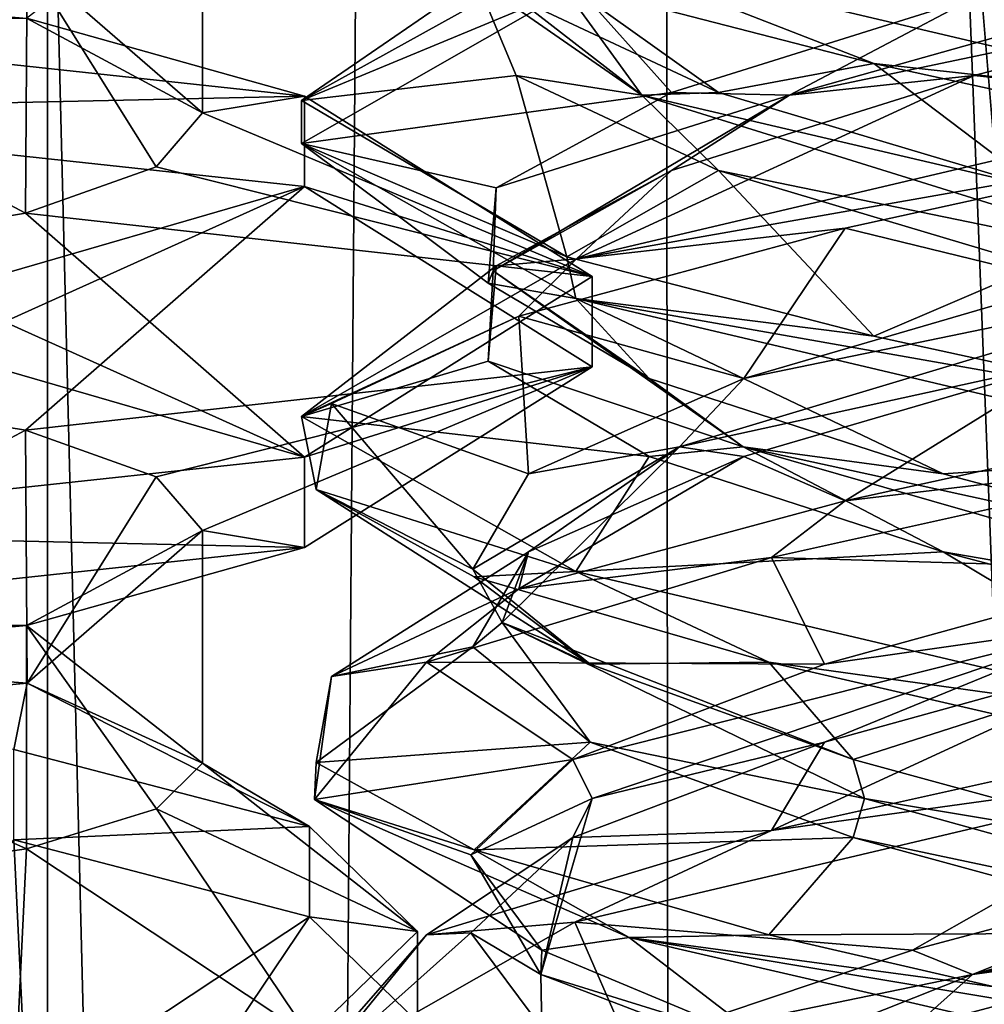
# Model space of a CAD drawing. Header units: millimetres. Extents: x -18.9 to 18.9, y -8.8 to 39.
# Tile 109 of 256: x 8 to 9.6, y 9.6 to 11.1. Entities that reach past the tile are written whole.
import ezdxf

# ---------------------------------------------------------------- set-up
doc = ezdxf.new("R2010")
doc.units = ezdxf.units.MM
doc.header["$LTSCALE"] = 41.718519
for name, color, linetype in [('1', 7, 'CONTINUOUS'), ('15', 7, 'CONTINUOUS'), ('1544', 7, 'CONTINUOUS'), ('1545', 7, 'CONTINUOUS'), ('1570', 7, 'CONTINUOUS'), ('1572', 7, 'CONTINUOUS'), ('1574', 7, 'CONTINUOUS'), ('1576', 7, 'CONTINUOUS'), ('1578', 7, 'CONTINUOUS'), ('1580', 7, 'CONTINUOUS'), ('1853', 7, 'CONTINUOUS'), ('1865', 7, 'CONTINUOUS'), ('1866', 7, 'CONTINUOUS'), ('1867', 7, 'CONTINUOUS'), ('1874', 7, 'CONTINUOUS'), ('1875', 7, 'CONTINUOUS'), ('1876', 7, 'CONTINUOUS'), ('1877', 7, 'CONTINUOUS'), ('1878', 7, 'CONTINUOUS'), ('1879', 7, 'CONTINUOUS'), ('1886', 7, 'CONTINUOUS'), ('1887', 7, 'CONTINUOUS'), ('1888', 7, 'CONTINUOUS'), ('1889', 7, 'CONTINUOUS'), ('1890', 7, 'CONTINUOUS'), ('1891', 7, 'CONTINUOUS'), ('1907', 7, 'CONTINUOUS'), ('1908', 7, 'CONTINUOUS'), ('1909', 7, 'CONTINUOUS'), ('1910', 7, 'CONTINUOUS'), ('1911', 7, 'CONTINUOUS'), ('1912', 7, 'CONTINUOUS'), ('7', 7, 'CONTINUOUS'), ('8', 7, 'CONTINUOUS')]:
    doc.layers.add(name, color=color, linetype=linetype)

msp = doc.modelspace()

# ---------------------------------------------------------------- linework, layer by layer
at = {"layer": '1', "color": 7, "linetype": 'Continuous'}
for points in [[(4.2931, 26.4, -16.8621), (9.0291, 26.4, -14.874), (6.4071, -3.5, -16.1774), (4.2931, 26.4, -16.8621)], [(6.4071, -3.5, -16.1774), (9.0291, 26.4, -14.874), (9.0598, -3.5, -14.8553), (6.4071, -3.5, -16.1774)], [(9.0291, 26.4, -14.874), (12.9799, 26.4, -11.588), (9.0598, -3.5, -14.8553), (9.0291, 26.4, -14.874)], [(9.0598, -3.5, -14.8553), (12.9799, 26.4, -11.588), (11.4495, -3.5, -13.1023), (9.0598, -3.5, -14.8553)]]:
    msp.add_3dface(points, dxfattribs=at)
at = {"layer": '15', "color": 7, "linetype": 'Continuous'}
for points in [[(9.3355, 27.7834, 14.6836), (10.7441, -3.5, 13.6867), (9.3538, 28.967, 14.672), (9.3355, 27.7834, 14.6836)], [(9.3538, 28.967, 14.672), (10.7441, -3.5, 13.6867), (10.0229, 28.967, 14.2233), (9.3538, 28.967, 14.672)], [(9.3172, 26.6, 14.6952), (10.7441, -3.5, 13.6867), (9.3355, 27.7834, 14.6836), (9.3172, 26.6, 14.6952)], [(9.1871, 26.4658, 14.7769), (10.7441, -3.5, 13.6867), (9.3172, 26.6, 14.6952), (9.1871, 26.4658, 14.7769)], [(9.1731, 26.4554, 14.7856), (10.7441, -3.5, 13.6867), (9.1871, 26.4658, 14.7769), (9.1731, 26.4554, 14.7856)], [(9.021, 26.4, 14.8789), (10.7441, -3.5, 13.6867), (9.1731, 26.4554, 14.7856), (9.021, 26.4, 14.8789)], [(5.9019, -3.5, 16.3685), (9.021, 26.4, 14.8789), (3.603, 26.4, 17.0228), (5.9019, -3.5, 16.3685)], [(5.9019, -3.5, 16.3685), (10.7441, -3.5, 13.6867), (9.021, 26.4, 14.8789), (5.9019, -3.5, 16.3685)]]:
    msp.add_3dface(points, dxfattribs=at)
at = {"layer": '1544', "color": 7, "linetype": 'Continuous'}
for points in [[(8.3, 11.3576, -12.2082), (8.3, 10.9849, -12.2082), (8.0178, 11.137, -12.8839), (8.3, 11.3576, -12.2082)], [(7.7082, 10.5265, -13.0881), (8.0161, 10.4761, -12.8856), (7.35, 10.1215, -13.1582), (7.7082, 10.5265, -13.0881)], [(7.35, 10.1215, -13.1582), (8.0161, 10.4761, -12.8856), (8.0189, 10.0707, -12.8828), (7.35, 10.1215, -13.1582)], [(8.0161, 10.4761, -12.8856), (8.2255, 10.4014, -12.5769), (8.0189, 10.0707, -12.8828), (8.0161, 10.4761, -12.8856)], [(8.2255, 10.4014, -12.5769), (8.3, 10.3151, -12.2082), (8.0189, 10.0707, -12.8828), (8.2255, 10.4014, -12.5769)], [(8.3, 10.3151, -12.2082), (8.3, 9.9424, -12.2082), (8.0189, 10.0707, -12.8828), (8.3, 10.3151, -12.2082)]]:
    msp.add_3dface(points, dxfattribs=at)
at = {"layer": '1545', "color": 7, "linetype": 'Continuous'}
for points in [[(8.3, 11.3576, -12.2082), (8.0189, 11.2293, -11.5336), (8.3, 10.9849, -12.2082), (8.3, 11.3576, -12.2082)], [(8.0189, 11.2293, -11.5336), (7.35, 11.1785, -11.2582), (8.0161, 10.8239, -11.5308), (8.0189, 11.2293, -11.5336)], [(8.0189, 11.2293, -11.5336), (8.0161, 10.8239, -11.5308), (8.2255, 10.8986, -11.8395), (8.0189, 11.2293, -11.5336)], [(8.0189, 11.2293, -11.5336), (8.2255, 10.8986, -11.8395), (8.3, 10.9849, -12.2082), (8.0189, 11.2293, -11.5336)], [(7.35, 11.1785, -11.2582), (7.7082, 10.7735, -11.3283), (8.0161, 10.8239, -11.5308), (7.35, 11.1785, -11.2582)], [(8.3, 10.3151, -12.2082), (8.0178, 10.163, -11.5325), (8.3, 9.9424, -12.2082), (8.3, 10.3151, -12.2082)], [(8.0178, 10.163, -11.5325), (7.35, 10.103, -11.2582), (8.0177, 9.8047, -11.5324), (8.0178, 10.163, -11.5325)], [(8.0178, 10.163, -11.5325), (8.0177, 9.8047, -11.5324), (8.2261, 9.869, -11.8408), (8.0178, 10.163, -11.5325)], [(8.0178, 10.163, -11.5325), (8.2261, 9.869, -11.8408), (8.3, 9.9424, -12.2082), (8.0178, 10.163, -11.5325)], [(7.35, 10.103, -11.2582), (7.7093, 9.7603, -11.3288), (8.0177, 9.8047, -11.5324), (7.35, 10.103, -11.2582)]]:
    msp.add_3dface(points, dxfattribs=at)
at = {"layer": '1570', "color": 7, "linetype": 'Continuous'}
for points in [[(7.9975, 9.964, -13.2716), (8.4715, 9.8408, -12.8139), (7.9975, 9.8191, -13.3106), (7.9975, 9.964, -13.2716)], [(8.4715, 9.8408, -12.8139), (8.4715, 9.6959, -12.8529), (7.9975, 9.8191, -13.3106), (8.4715, 9.8408, -12.8139)], [(8.4715, 9.8408, -12.8139), (8.645, 9.6724, -12.1887), (8.4715, 9.6959, -12.8529), (8.4715, 9.8408, -12.8139)], [(8.645, 9.6724, -12.1887), (8.645, 9.5276, -12.2277), (8.4715, 9.6959, -12.8529), (8.645, 9.6724, -12.1887)], [(8.645, 9.6724, -12.1887), (8.4715, 9.5041, -11.5635), (8.645, 9.5276, -12.2277), (8.645, 9.6724, -12.1887)]]:
    msp.add_3dface(points, dxfattribs=at)
at = {"layer": '1572', "color": 7, "linetype": 'Continuous'}
for points in [[(8.0177, 9.3953, -12.884), (7.7093, 9.4397, -13.0876), (7.9975, 9.8191, -13.3106), (8.0177, 9.3953, -12.884)], [(8.4715, 9.6959, -12.8529), (8.0177, 9.3953, -12.884), (7.9975, 9.8191, -13.3106), (8.4715, 9.6959, -12.8529)], [(8.2261, 9.331, -12.5756), (8.0177, 9.3953, -12.884), (8.4715, 9.6959, -12.8529), (8.2261, 9.331, -12.5756)], [(8.645, 9.5276, -12.2277), (8.2261, 9.331, -12.5756), (8.4715, 9.6959, -12.8529), (8.645, 9.5276, -12.2277)]]:
    msp.add_3dface(points, dxfattribs=at)
at = {"layer": '1574', "color": 7, "linetype": 'Continuous'}
for points in [[(7.35, 10.0091, -13.4392), (7.35, 10.1215, -13.1582), (8.0189, 10.0707, -12.8828), (7.35, 10.0091, -13.4392)], [(7.35, 10.0091, -13.4392), (8.0189, 10.0707, -12.8828), (7.9975, 9.964, -13.2716), (7.35, 10.0091, -13.4392)], [(7.9975, 9.964, -13.2716), (8.0189, 10.0707, -12.8828), (8.4715, 9.8408, -12.8139), (7.9975, 9.964, -13.2716)], [(8.0189, 10.0707, -12.8828), (8.3, 9.9424, -12.2082), (8.4715, 9.8408, -12.8139), (8.0189, 10.0707, -12.8828)], [(8.3, 9.9424, -12.2082), (8.2261, 9.869, -11.8408), (8.645, 9.6724, -12.1887), (8.3, 9.9424, -12.2082)], [(8.4715, 9.8408, -12.8139), (8.3, 9.9424, -12.2082), (8.645, 9.6724, -12.1887), (8.4715, 9.8408, -12.8139)], [(8.2261, 9.869, -11.8408), (8.0177, 9.8047, -11.5324), (8.4715, 9.5041, -11.5635), (8.2261, 9.869, -11.8408)], [(8.645, 9.6724, -12.1887), (8.2261, 9.869, -11.8408), (8.4715, 9.5041, -11.5635), (8.645, 9.6724, -12.1887)], [(8.0177, 9.8047, -11.5324), (7.7093, 9.7603, -11.3288), (7.9975, 9.3809, -11.1058), (8.0177, 9.8047, -11.5324)], [(8.4715, 9.5041, -11.5635), (8.0177, 9.8047, -11.5324), (7.9975, 9.3809, -11.1058), (8.4715, 9.5041, -11.5635)]]:
    msp.add_3dface(points, dxfattribs=at)
at = {"layer": '1576', "color": 7, "linetype": 'Continuous'}
for points in [[(7.35, 10.987, -13.7485), (7.35, 11.1319, -13.7095), (8.4637, 11.012, -13.2641), (7.35, 10.987, -13.7485)], [(7.35, 10.987, -13.7485), (8.4637, 11.012, -13.2641), (8.4637, 10.8671, -13.3031), (7.35, 10.987, -13.7485)], [(8.4637, 11.012, -13.2641), (8.925, 10.7224, -12.1887), (8.4637, 10.8671, -13.3031), (8.4637, 11.012, -13.2641)], [(8.925, 10.7224, -12.1887), (8.925, 10.5776, -12.2277), (8.4637, 10.8671, -13.3031), (8.925, 10.7224, -12.1887)], [(8.925, 10.7224, -12.1887), (8.4637, 10.4329, -11.1133), (8.925, 10.5776, -12.2277), (8.925, 10.7224, -12.1887)], [(8.4637, 10.4329, -11.1133), (8.4637, 10.288, -11.1523), (8.925, 10.5776, -12.2277), (8.4637, 10.4329, -11.1133)], [(8.4637, 10.4329, -11.1133), (7.35, 10.313, -10.6679), (8.4637, 10.288, -11.1523), (8.4637, 10.4329, -11.1133)], [(7.35, 10.313, -10.6679), (7.35, 10.1681, -10.7068), (8.4637, 10.288, -11.1523), (7.35, 10.313, -10.6679)]]:
    msp.add_3dface(points, dxfattribs=at)
at = {"layer": '1578', "color": 7, "linetype": 'Continuous'}
for points in [[(7.35, 10.5443, -13.1582), (7.35, 10.987, -13.7485), (8.4637, 10.8671, -13.3031), (7.35, 10.5443, -13.1582)], [(7.7082, 10.5265, -13.0881), (7.35, 10.5443, -13.1582), (8.4637, 10.8671, -13.3031), (7.7082, 10.5265, -13.0881)], [(8.0161, 10.4761, -12.8856), (7.7082, 10.5265, -13.0881), (8.4637, 10.8671, -13.3031), (8.0161, 10.4761, -12.8856)], [(8.925, 10.5776, -12.2277), (8.0161, 10.4761, -12.8856), (8.4637, 10.8671, -13.3031), (8.925, 10.5776, -12.2277)], [(8.2255, 10.4014, -12.5769), (8.0161, 10.4761, -12.8856), (8.925, 10.5776, -12.2277), (8.2255, 10.4014, -12.5769)], [(8.3, 10.3151, -12.2082), (8.2255, 10.4014, -12.5769), (8.925, 10.5776, -12.2277), (8.3, 10.3151, -12.2082)], [(8.4637, 10.288, -11.1523), (8.3, 10.3151, -12.2082), (8.925, 10.5776, -12.2277), (8.4637, 10.288, -11.1523)], [(8.0178, 10.163, -11.5325), (8.3, 10.3151, -12.2082), (8.4637, 10.288, -11.1523), (8.0178, 10.163, -11.5325)], [(7.35, 10.1681, -10.7068), (8.0178, 10.163, -11.5325), (8.4637, 10.288, -11.1523), (7.35, 10.1681, -10.7068)], [(7.35, 10.1681, -10.7068), (7.35, 10.103, -11.2582), (8.0178, 10.163, -11.5325), (7.35, 10.1681, -10.7068)]]:
    msp.add_3dface(points, dxfattribs=at)
at = {"layer": '1580', "color": 7, "linetype": 'Continuous'}
for points in [[(7.35, 11.1319, -13.7095), (7.35, 11.197, -13.1582), (8.0178, 11.137, -12.8839), (7.35, 11.1319, -13.7095)], [(7.35, 11.1319, -13.7095), (8.0178, 11.137, -12.8839), (8.4637, 11.012, -13.2641), (7.35, 11.1319, -13.7095)], [(8.0178, 11.137, -12.8839), (8.3, 10.9849, -12.2082), (8.4637, 11.012, -13.2641), (8.0178, 11.137, -12.8839)], [(8.4637, 11.012, -13.2641), (8.3, 10.9849, -12.2082), (8.925, 10.7224, -12.1887), (8.4637, 11.012, -13.2641)], [(8.3, 10.9849, -12.2082), (8.2255, 10.8986, -11.8395), (8.925, 10.7224, -12.1887), (8.3, 10.9849, -12.2082)], [(8.2255, 10.8986, -11.8395), (8.0161, 10.8239, -11.5308), (8.925, 10.7224, -12.1887), (8.2255, 10.8986, -11.8395)], [(8.0161, 10.8239, -11.5308), (7.7082, 10.7735, -11.3283), (8.4637, 10.4329, -11.1133), (8.0161, 10.8239, -11.5308)], [(8.925, 10.7224, -12.1887), (8.0161, 10.8239, -11.5308), (8.4637, 10.4329, -11.1133), (8.925, 10.7224, -12.1887)], [(7.7082, 10.7735, -11.3283), (7.35, 10.7557, -11.2582), (8.4637, 10.4329, -11.1133), (7.7082, 10.7735, -11.3283)], [(7.35, 10.7557, -11.2582), (7.35, 10.313, -10.6679), (8.4637, 10.4329, -11.1133), (7.35, 10.7557, -11.2582)]]:
    msp.add_3dface(points, dxfattribs=at)
at = {"layer": '1853', "color": 7, "linetype": 'Continuous'}
for points in [[(8.4587, 11.0047, 8.3782), (8.9002, 11.1882, 9.4192), (8.9041, 11.2519, 9.4231), (8.4587, 11.0047, 8.3782)], [(9.3769, 11.0643, 6.9736), (8.8843, 11.1916, 7.3094), (8.905, 11.2479, 7.2886), (9.3769, 11.0643, 6.9736)], [(9.9586, 11, 6.8562), (9.3769, 11.0643, 6.9736), (8.905, 11.2479, 7.2886), (9.9586, 11, 6.8562)], [(8.4586, 10.9357, 8.3477), (8.9002, 11.1882, 9.4192), (8.4587, 11.0047, 8.3782), (8.4586, 10.9357, 8.3477)], [(9.9586, 10.9375, 6.8562), (9.3769, 11.0643, 6.9736), (9.9586, 11, 6.8562), (9.9586, 10.9375, 6.8562)], [(8.8843, 10.7541, 7.3094), (8.4586, 10.9357, 8.3477), (8.4587, 11.0047, 8.3782), (8.8843, 10.7541, 7.3094)], [(9.9586, 11, 9.8562), (8.9002, 10.7507, 9.4192), (9.9586, 10.9375, 9.8562), (9.9586, 11, 9.8562)], [(8.8991, 10.6872, 7.2944), (8.4586, 10.9357, 8.3477), (8.8843, 10.7541, 7.3094), (8.8991, 10.6872, 7.2944)], [(9.9586, 10.9375, 9.8562), (8.9002, 10.7507, 9.4192), (9.3312, 10.8001, 9.7187), (9.9586, 10.9375, 9.8562)], [(9.3312, 10.8001, 9.7187), (8.9002, 10.7507, 9.4192), (8.8074, 10.659, 9.3179), (9.3312, 10.8001, 9.7187)], [(9.3769, 10.6268, 6.9736), (8.8991, 10.6872, 7.2944), (8.8843, 10.7541, 7.3094), (9.3769, 10.6268, 6.9736)], [(8.9002, 10.7507, 9.4192), (8.4586, 10.4982, 8.3477), (8.8074, 10.659, 9.3179), (8.9002, 10.7507, 9.4192)], [(9.9586, 10.4375, 6.8562), (8.8991, 10.6872, 7.2944), (9.9586, 10.5, 6.8562), (9.9586, 10.4375, 6.8562)], [(9.9586, 10.5, 6.8562), (8.8991, 10.6872, 7.2944), (9.3769, 10.6268, 6.9736), (9.9586, 10.5, 6.8562)], [(8.8074, 10.659, 9.3179), (8.4586, 10.4982, 8.3477), (8.5072, 10.5188, 8.735), (8.8074, 10.659, 9.3179)], [(8.5072, 10.5188, 8.735), (8.4586, 10.4982, 8.3477), (8.4822, 10.3809, 8.0908), (8.5072, 10.5188, 8.735)], [(8.4586, 10.4982, 8.3477), (8.8991, 10.2497, 7.2944), (8.4822, 10.3809, 8.0908), (8.4586, 10.4982, 8.3477)], [(9.9586, 10.4375, 9.8562), (9.9586, 10.5, 9.8562), (9.3312, 10.3626, 9.7187), (9.9586, 10.4375, 9.8562)], [(9.2126, 10.2718, 9.6576), (9.9586, 10.4375, 9.8562), (9.3312, 10.3626, 9.7187), (9.2126, 10.2718, 9.6576)], [(8.4822, 10.3809, 8.0908), (8.8991, 10.2497, 7.2944), (8.7361, 10.2408, 7.4871), (8.4822, 10.3809, 8.0908)], [(8.8074, 10.2215, 9.3179), (9.2126, 10.2718, 9.6576), (9.3312, 10.3626, 9.7187), (8.8074, 10.2215, 9.3179)], [(8.6595, 10.1042, 9.1062), (9.2126, 10.2718, 9.6576), (8.8074, 10.2215, 9.3179), (8.6595, 10.1042, 9.1062)], [(8.8991, 10.2497, 7.2944), (9.2086, 10.1042, 7.0572), (8.7361, 10.2408, 7.4871), (8.8991, 10.2497, 7.2944)], [(9.9586, 10, 6.8562), (9.2086, 10.1042, 7.0572), (8.8991, 10.2497, 7.2944), (9.9586, 10, 6.8562)], [(8.5072, 10.0813, 8.735), (8.6595, 10.1042, 9.1062), (8.8074, 10.2215, 9.3179), (8.5072, 10.0813, 8.735)], [(8.4799, 9.8838, 8.1045), (8.6595, 10.1042, 9.1062), (8.5072, 10.0813, 8.735), (8.4799, 9.8838, 8.1045)], [(9.5703, 10.0208, 6.9074), (9.2086, 10.1042, 7.0572), (9.9586, 10, 6.8562), (9.5703, 10.0208, 6.9074)], [(8.4822, 9.9434, 8.0908), (8.4799, 9.8838, 8.1045), (8.5072, 10.0813, 8.735), (8.4822, 9.9434, 8.0908)], [(9.9586, 10, 9.8562), (9.2126, 9.8343, 9.6576), (9.9586, 9.9375, 9.8562), (9.9586, 10, 9.8562)], [(8.7361, 9.8033, 7.4871), (8.4799, 9.8838, 8.1045), (8.4822, 9.9434, 8.0908), (8.7361, 9.8033, 7.4871)], [(9.9586, 9.9375, 9.8562), (9.2126, 9.8343, 9.6576), (8.8975, 9.6874, 9.4164), (9.9586, 9.9375, 9.8562)], [(8.9846, 9.6625, 7.2155), (8.4799, 9.8838, 8.1045), (8.7361, 9.8033, 7.4871), (8.9846, 9.6625, 7.2155)], [(9.2126, 9.8343, 9.6576), (8.6595, 9.6667, 9.1062), (8.8975, 9.6874, 9.4164), (9.2126, 9.8343, 9.6576)], [(9.2086, 9.6667, 7.0572), (8.9846, 9.6625, 7.2155), (8.7361, 9.8033, 7.4871), (9.2086, 9.6667, 7.0572)], [(8.8975, 9.6874, 9.4164), (8.6595, 9.6667, 9.1062), (8.4586, 9.4373, 8.3553), (8.8975, 9.6874, 9.4164)], [(8.4586, 9.4373, 8.3553), (8.6595, 9.6667, 9.1062), (8.4799, 9.4463, 8.1045), (8.4586, 9.4373, 8.3553)], [(9.5703, 9.5833, 6.9074), (8.9846, 9.6625, 7.2155), (9.2086, 9.6667, 7.0572), (9.5703, 9.5833, 6.9074)], [(9.9586, 9.4375, 6.8562), (8.9846, 9.6625, 7.2155), (9.9586, 9.5, 6.8562), (9.9586, 9.4375, 6.8562)], [(9.9586, 9.5, 6.8562), (8.9846, 9.6625, 7.2155), (9.5703, 9.5833, 6.9074), (9.9586, 9.5, 6.8562)]]:
    msp.add_3dface(points, dxfattribs=at)
at = {"layer": '1865', "color": 7, "linetype": 'Continuous'}
for points in [[(9.5381, 11.0451, 9.5115), (9.9586, 11, 9.8562), (10.119, 11.1979, 9.5751), (9.5381, 11.0451, 9.5115)], [(8.9002, 10.7507, 9.4192), (9.9586, 11, 9.8562), (9.5381, 11.0451, 9.5115), (8.9002, 10.7507, 9.4192)], [(9.0522, 10.8924, 9.1868), (8.9002, 10.7507, 9.4192), (9.5381, 11.0451, 9.5115), (9.0522, 10.8924, 9.1868)], [(8.7711, 10.7396, 8.6744), (8.9002, 10.7507, 9.4192), (9.0522, 10.8924, 9.1868), (8.7711, 10.7396, 8.6744)], [(8.4586, 10.4982, 8.3477), (8.9002, 10.7507, 9.4192), (8.7711, 10.7396, 8.6744), (8.4586, 10.4982, 8.3477)], [(8.7584, 10.5868, 8.0902), (8.4586, 10.4982, 8.3477), (8.7711, 10.7396, 8.6744), (8.7584, 10.5868, 8.0902)], [(9.0168, 10.434, 7.566), (8.4586, 10.4982, 8.3477), (8.7584, 10.5868, 8.0902), (9.0168, 10.434, 7.566)], [(8.8991, 10.2497, 7.2944), (8.4586, 10.4982, 8.3477), (9.0168, 10.434, 7.566), (8.8991, 10.2497, 7.2944)], [(9.4881, 10.2812, 7.2205), (8.8991, 10.2497, 7.2944), (9.0168, 10.434, 7.566), (9.4881, 10.2812, 7.2205)], [(9.9586, 10, 6.8562), (8.8991, 10.2497, 7.2944), (9.4881, 10.2812, 7.2205), (9.9586, 10, 6.8562)], [(10.0657, 10.1285, 7.1315), (9.9586, 10, 6.8562), (9.4881, 10.2812, 7.2205), (10.0657, 10.1285, 7.1315)]]:
    msp.add_3dface(points, dxfattribs=at)
at = {"layer": '1866', "color": 7, "linetype": 'Continuous'}
for points in [[(9.2417, 11.0136, 9.3102), (10.119, 11.1979, 9.5751), (10.2441, 11.2957, 9.5148), (9.2417, 11.0136, 9.3102)], [(9.2417, 11.0136, 9.3102), (10.2441, 11.2957, 9.5148), (9.5381, 11.1701, 9.5115), (9.2417, 11.0136, 9.3102)], [(9.5381, 11.0451, 9.5115), (10.119, 11.1979, 9.5751), (9.2417, 11.0136, 9.3102), (9.5381, 11.0451, 9.5115)], [(9.0522, 11.0174, 9.1868), (9.2417, 11.0136, 9.3102), (9.5381, 11.1701, 9.5115), (9.0522, 11.0174, 9.1868)], [(9.0522, 10.8924, 9.1868), (9.5381, 11.0451, 9.5115), (9.2417, 11.0136, 9.3102), (9.0522, 10.8924, 9.1868)], [(8.7663, 10.7316, 8.4043), (9.0522, 10.8924, 9.1868), (9.2417, 11.0136, 9.3102), (8.7663, 10.7316, 8.4043)], [(8.7663, 10.7316, 8.4043), (9.2417, 11.0136, 9.3102), (8.7711, 10.8646, 8.6744), (8.7663, 10.7316, 8.4043)], [(8.7711, 10.8646, 8.6744), (9.2417, 11.0136, 9.3102), (9.0522, 11.0174, 9.1868), (8.7711, 10.8646, 8.6744)], [(8.7711, 10.7396, 8.6744), (9.0522, 10.8924, 9.1868), (8.7663, 10.7316, 8.4043), (8.7711, 10.7396, 8.6744)], [(8.7584, 10.7118, 8.0902), (8.7663, 10.7316, 8.4043), (8.7711, 10.8646, 8.6744), (8.7584, 10.7118, 8.0902)], [(8.7584, 10.5868, 8.0902), (8.7711, 10.7396, 8.6744), (8.7663, 10.7316, 8.4043), (8.7584, 10.5868, 8.0902)], [(9.1673, 10.4495, 7.4631), (8.7584, 10.5868, 8.0902), (8.7663, 10.7316, 8.4043), (9.1673, 10.4495, 7.4631)], [(9.0168, 10.559, 7.566), (8.7663, 10.7316, 8.4043), (8.7584, 10.7118, 8.0902), (9.0168, 10.559, 7.566)], [(9.1673, 10.4495, 7.4631), (8.7663, 10.7316, 8.4043), (9.0168, 10.559, 7.566), (9.1673, 10.4495, 7.4631)], [(9.0168, 10.434, 7.566), (8.7584, 10.5868, 8.0902), (9.1673, 10.4495, 7.4631), (9.0168, 10.434, 7.566)], [(9.4881, 10.4062, 7.2205), (9.1673, 10.4495, 7.4631), (9.0168, 10.559, 7.566), (9.4881, 10.4062, 7.2205)], [(9.4881, 10.2812, 7.2205), (9.0168, 10.434, 7.566), (9.1673, 10.4495, 7.4631), (9.4881, 10.2812, 7.2205)], [(10.15, 10.1675, 7.1784), (9.4881, 10.2812, 7.2205), (9.1673, 10.4495, 7.4631), (10.15, 10.1675, 7.1784)], [(10.15, 10.1675, 7.1784), (9.1673, 10.4495, 7.4631), (10.0657, 10.2535, 7.1315), (10.15, 10.1675, 7.1784)], [(10.0657, 10.2535, 7.1315), (9.1673, 10.4495, 7.4631), (9.4881, 10.4062, 7.2205), (10.0657, 10.2535, 7.1315)], [(10.0657, 10.1285, 7.1315), (9.4881, 10.2812, 7.2205), (10.15, 10.1675, 7.1784), (10.0657, 10.1285, 7.1315)]]:
    msp.add_3dface(points, dxfattribs=at)
at = {"layer": '1867', "color": 7, "linetype": 'Continuous'}
for points in [[(8.9002, 11.1882, 9.4192), (8.4586, 10.9357, 8.3477), (9.0522, 11.0174, 9.1868), (8.9002, 11.1882, 9.4192)], [(8.9002, 11.1882, 9.4192), (9.0522, 11.0174, 9.1868), (9.5381, 11.1701, 9.5115), (8.9002, 11.1882, 9.4192)], [(8.4586, 10.9357, 8.3477), (8.7711, 10.8646, 8.6744), (9.0522, 11.0174, 9.1868), (8.4586, 10.9357, 8.3477)], [(8.4586, 10.9357, 8.3477), (8.8991, 10.6872, 7.2944), (8.7584, 10.7118, 8.0902), (8.4586, 10.9357, 8.3477)], [(8.4586, 10.9357, 8.3477), (8.7584, 10.7118, 8.0902), (8.7711, 10.8646, 8.6744), (8.4586, 10.9357, 8.3477)], [(8.8991, 10.6872, 7.2944), (9.0168, 10.559, 7.566), (8.7584, 10.7118, 8.0902), (8.8991, 10.6872, 7.2944)], [(8.8991, 10.6872, 7.2944), (9.9586, 10.4375, 6.8562), (9.4881, 10.4062, 7.2205), (8.8991, 10.6872, 7.2944)], [(8.8991, 10.6872, 7.2944), (9.4881, 10.4062, 7.2205), (9.0168, 10.559, 7.566), (8.8991, 10.6872, 7.2944)], [(9.9586, 10.4375, 6.8562), (10.0657, 10.2535, 7.1315), (9.4881, 10.4062, 7.2205), (9.9586, 10.4375, 6.8562)]]:
    msp.add_3dface(points, dxfattribs=at)
at = {"layer": '1874', "color": 7, "linetype": 'Continuous'}
msp.add_3dface([(9.439, 9.5174, 9.4704), (9.9586, 9.5, 9.8562), (10.0122, 9.6701, 9.5844), (9.439, 9.5174, 9.4704)], dxfattribs=at)
at = {"layer": '1875', "color": 7, "linetype": 'Continuous'}
for points in [[(9.5354, 9.6034, 9.472), (10.5733, 9.8229, 9.4209), (10.5552, 9.8854, 9.3897), (9.5354, 9.6034, 9.472)], [(9.5354, 9.6034, 9.472), (10.5552, 9.8854, 9.3897), (10.0122, 9.7951, 9.5844), (9.5354, 9.6034, 9.472)], [(10.0122, 9.6701, 9.5844), (10.5733, 9.8229, 9.4209), (9.5354, 9.6034, 9.472), (10.0122, 9.6701, 9.5844)], [(9.439, 9.6424, 9.4704), (9.5354, 9.6034, 9.472), (10.0122, 9.7951, 9.5844), (9.439, 9.6424, 9.4704)], [(9.439, 9.5174, 9.4704), (10.0122, 9.6701, 9.5844), (9.5354, 9.6034, 9.472), (9.439, 9.5174, 9.4704)], [(8.9833, 9.4896, 9.1046), (9.5354, 9.6034, 9.472), (9.439, 9.6424, 9.4704), (8.9833, 9.4896, 9.1046)], [(8.8267, 9.3213, 8.7341), (9.439, 9.5174, 9.4704), (9.5354, 9.6034, 9.472), (8.8267, 9.3213, 8.7341)], [(8.8267, 9.3213, 8.7341), (9.5354, 9.6034, 9.472), (8.9833, 9.4896, 9.1046), (8.8267, 9.3213, 8.7341)]]:
    msp.add_3dface(points, dxfattribs=at)
at = {"layer": '1876', "color": 7, "linetype": 'Continuous'}
for points in [[(9.9586, 9.9375, 9.8562), (8.8975, 9.6874, 9.4164), (9.439, 9.6424, 9.4704), (9.9586, 9.9375, 9.8562)], [(9.9586, 9.9375, 9.8562), (9.439, 9.6424, 9.4704), (10.0122, 9.7951, 9.5844), (9.9586, 9.9375, 9.8562)], [(8.8975, 9.6874, 9.4164), (8.4586, 9.4373, 8.3553), (8.9833, 9.4896, 9.1046), (8.8975, 9.6874, 9.4164)], [(8.8975, 9.6874, 9.4164), (8.9833, 9.4896, 9.1046), (9.439, 9.6424, 9.4704), (8.8975, 9.6874, 9.4164)]]:
    msp.add_3dface(points, dxfattribs=at)
at = {"layer": '1877', "color": 7, "linetype": 'Continuous'}
for points in [[(8.4587, 11.0047, 8.3782), (8.9041, 11.2519, 9.4231), (8.7397, 11.1979, 8.5167), (8.4587, 11.0047, 8.3782)], [(8.8034, 11.0451, 7.9358), (8.4587, 11.0047, 8.3782), (8.7397, 11.1979, 8.5167), (8.8034, 11.0451, 7.9358)], [(8.8843, 10.7541, 7.3094), (8.4587, 11.0047, 8.3782), (8.8034, 11.0451, 7.9358), (8.8843, 10.7541, 7.3094)], [(9.128, 10.8924, 7.4499), (8.8843, 10.7541, 7.3094), (8.8034, 11.0451, 7.9358), (9.128, 10.8924, 7.4499)], [(9.3769, 10.6268, 6.9736), (8.8843, 10.7541, 7.3094), (9.128, 10.8924, 7.4499), (9.3769, 10.6268, 6.9736)], [(9.6404, 10.7396, 7.1688), (9.3769, 10.6268, 6.9736), (9.128, 10.8924, 7.4499), (9.6404, 10.7396, 7.1688)], [(9.9586, 10.5, 6.8562), (9.3769, 10.6268, 6.9736), (9.6404, 10.7396, 7.1688), (9.9586, 10.5, 6.8562)]]:
    msp.add_3dface(points, dxfattribs=at)
at = {"layer": '1878', "color": 7, "linetype": 'Continuous'}
for points in [[(9.0046, 11.0136, 7.6394), (8.7397, 11.1979, 8.5167), (8.8, 11.2957, 8.6418), (9.0046, 11.0136, 7.6394)], [(9.0046, 11.0136, 7.6394), (8.8, 11.2957, 8.6418), (8.8034, 11.1701, 7.9358), (9.0046, 11.0136, 7.6394)], [(8.8034, 11.0451, 7.9358), (8.7397, 11.1979, 8.5167), (9.0046, 11.0136, 7.6394), (8.8034, 11.0451, 7.9358)], [(9.128, 11.0174, 7.4499), (9.0046, 11.0136, 7.6394), (8.8034, 11.1701, 7.9358), (9.128, 11.0174, 7.4499)], [(9.128, 10.8924, 7.4499), (8.8034, 11.0451, 7.9358), (9.0046, 11.0136, 7.6394), (9.128, 10.8924, 7.4499)], [(9.6404, 10.8646, 7.1688), (9.0046, 11.0136, 7.6394), (9.128, 11.0174, 7.4499), (9.6404, 10.8646, 7.1688)], [(9.9105, 10.7316, 7.1639), (9.128, 10.8924, 7.4499), (9.0046, 11.0136, 7.6394), (9.9105, 10.7316, 7.1639)], [(9.9105, 10.7316, 7.1639), (9.0046, 11.0136, 7.6394), (9.6404, 10.8646, 7.1688), (9.9105, 10.7316, 7.1639)], [(9.6404, 10.7396, 7.1688), (9.128, 10.8924, 7.4499), (9.9105, 10.7316, 7.1639), (9.6404, 10.7396, 7.1688)]]:
    msp.add_3dface(points, dxfattribs=at)
at = {"layer": '1879', "color": 7, "linetype": 'Continuous'}
for points in [[(8.8843, 11.1916, 7.3094), (9.128, 11.0174, 7.4499), (8.8034, 11.1701, 7.9358), (8.8843, 11.1916, 7.3094)], [(8.8843, 11.1916, 7.3094), (9.3769, 11.0643, 6.9736), (9.128, 11.0174, 7.4499), (8.8843, 11.1916, 7.3094)], [(9.3769, 11.0643, 6.9736), (9.6404, 10.8646, 7.1688), (9.128, 11.0174, 7.4499), (9.3769, 11.0643, 6.9736)], [(9.3769, 11.0643, 6.9736), (9.9586, 10.9375, 6.8562), (9.6404, 10.8646, 7.1688), (9.3769, 11.0643, 6.9736)]]:
    msp.add_3dface(points, dxfattribs=at)
at = {"layer": '1886', "color": 7, "linetype": 'Continuous'}
for points in [[(8.7304, 9.6701, 8.4099), (8.6595, 9.6667, 9.1062), (8.8939, 9.8229, 8.9709), (8.7304, 9.6701, 8.4099)], [(8.4799, 9.4463, 8.1045), (8.6595, 9.6667, 9.1062), (8.7304, 9.6701, 8.4099), (8.4799, 9.4463, 8.1045)], [(8.8444, 9.5174, 7.8367), (8.4799, 9.4463, 8.1045), (8.7304, 9.6701, 8.4099), (8.8444, 9.5174, 7.8367)]]:
    msp.add_3dface(points, dxfattribs=at)
at = {"layer": '1887', "color": 7, "linetype": 'Continuous'}
for points in [[(8.7304, 9.7951, 8.4099), (8.9252, 9.8854, 8.9529), (8.8939, 9.9479, 8.9709), (8.7304, 9.7951, 8.4099)], [(8.8428, 9.6034, 7.9331), (8.9252, 9.8854, 8.9529), (8.7304, 9.7951, 8.4099), (8.8428, 9.6034, 7.9331)], [(8.8428, 9.6034, 7.9331), (8.8939, 9.8229, 8.9709), (8.9252, 9.8854, 8.9529), (8.8428, 9.6034, 7.9331)], [(8.7304, 9.6701, 8.4099), (8.8939, 9.8229, 8.9709), (8.8428, 9.6034, 7.9331), (8.7304, 9.6701, 8.4099)], [(8.8444, 9.6424, 7.8367), (8.8428, 9.6034, 7.9331), (8.7304, 9.7951, 8.4099), (8.8444, 9.6424, 7.8367)], [(8.8444, 9.5174, 7.8367), (8.7304, 9.6701, 8.4099), (8.8428, 9.6034, 7.9331), (8.8444, 9.5174, 7.8367)], [(9.2102, 9.4896, 7.3809), (8.8428, 9.6034, 7.9331), (8.8444, 9.6424, 7.8367), (9.2102, 9.4896, 7.3809)], [(9.5807, 9.3213, 7.2244), (8.8444, 9.5174, 7.8367), (8.8428, 9.6034, 7.9331), (9.5807, 9.3213, 7.2244)], [(9.5807, 9.3213, 7.2244), (8.8428, 9.6034, 7.9331), (9.2102, 9.4896, 7.3809), (9.5807, 9.3213, 7.2244)]]:
    msp.add_3dface(points, dxfattribs=at)
at = {"layer": '1888', "color": 7, "linetype": 'Continuous'}
for points in [[(8.6595, 10.1042, 9.1062), (8.4799, 9.8838, 8.1045), (8.8939, 9.9479, 8.9709), (8.6595, 10.1042, 9.1062)], [(8.4799, 9.8838, 8.1045), (8.7304, 9.7951, 8.4099), (8.8939, 9.9479, 8.9709), (8.4799, 9.8838, 8.1045)], [(8.4799, 9.8838, 8.1045), (8.9846, 9.6625, 7.2155), (8.8444, 9.6424, 7.8367), (8.4799, 9.8838, 8.1045)], [(8.4799, 9.8838, 8.1045), (8.8444, 9.6424, 7.8367), (8.7304, 9.7951, 8.4099), (8.4799, 9.8838, 8.1045)], [(8.9846, 9.6625, 7.2155), (9.2102, 9.4896, 7.3809), (8.8444, 9.6424, 7.8367), (8.9846, 9.6625, 7.2155)], [(8.9846, 9.6625, 7.2155), (9.9586, 9.4375, 6.8562), (9.2102, 9.4896, 7.3809), (8.9846, 9.6625, 7.2155)]]:
    msp.add_3dface(points, dxfattribs=at)
at = {"layer": '1889', "color": 7, "linetype": 'Continuous'}
for points in [[(9.9586, 11, 6.8562), (8.905, 11.2479, 7.2886), (9.7981, 11.1979, 7.1374), (9.9586, 11, 6.8562)], [(9.2126, 9.8343, 9.6576), (9.9586, 10, 9.8562), (9.8514, 10.1285, 9.5809), (9.2126, 9.8343, 9.6576)], [(9.298, 9.9757, 9.3931), (9.2126, 9.8343, 9.6576), (9.8514, 10.1285, 9.5809), (9.298, 9.9757, 9.3931)], [(8.8939, 9.8229, 8.9709), (9.2126, 9.8343, 9.6576), (9.298, 9.9757, 9.3931), (8.8939, 9.8229, 8.9709)], [(8.6595, 9.6667, 9.1062), (9.2126, 9.8343, 9.6576), (8.8939, 9.8229, 8.9709), (8.6595, 9.6667, 9.1062)]]:
    msp.add_3dface(points, dxfattribs=at)
at = {"layer": '1890', "color": 7, "linetype": 'Continuous'}
for points in [[(9.298, 10.1007, 9.3931), (9.7672, 10.1675, 9.5341), (9.8514, 10.2535, 9.5809), (9.298, 10.1007, 9.3931)], [(8.8939, 9.9479, 8.9709), (8.9252, 9.8854, 8.9529), (9.7672, 10.1675, 9.5341), (8.8939, 9.9479, 8.9709)], [(8.8939, 9.9479, 8.9709), (9.7672, 10.1675, 9.5341), (9.298, 10.1007, 9.3931), (8.8939, 9.9479, 8.9709)], [(8.9252, 9.8854, 8.9529), (9.298, 9.9757, 9.3931), (9.7672, 10.1675, 9.5341), (8.9252, 9.8854, 8.9529)], [(9.298, 9.9757, 9.3931), (9.8514, 10.1285, 9.5809), (9.7672, 10.1675, 9.5341), (9.298, 9.9757, 9.3931)], [(8.9252, 9.8854, 8.9529), (8.8939, 9.8229, 8.9709), (9.298, 9.9757, 9.3931), (8.9252, 9.8854, 8.9529)]]:
    msp.add_3dface(points, dxfattribs=at)
at = {"layer": '1891', "color": 7, "linetype": 'Continuous'}
for points in [[(9.9586, 10.4375, 9.8562), (9.2126, 10.2718, 9.6576), (9.8514, 10.2535, 9.5809), (9.9586, 10.4375, 9.8562)], [(9.2126, 10.2718, 9.6576), (8.6595, 10.1042, 9.1062), (9.298, 10.1007, 9.3931), (9.2126, 10.2718, 9.6576)], [(9.2126, 10.2718, 9.6576), (9.298, 10.1007, 9.3931), (9.8514, 10.2535, 9.5809), (9.2126, 10.2718, 9.6576)], [(8.6595, 10.1042, 9.1062), (8.8939, 9.9479, 8.9709), (9.298, 10.1007, 9.3931), (8.6595, 10.1042, 9.1062)]]:
    msp.add_3dface(points, dxfattribs=at)
at = {"layer": '1907', "color": 7, "linetype": 'Continuous'}
for points in [[(9.905, 9.6701, 7.128), (9.2086, 9.6667, 7.0572), (9.3439, 9.8229, 7.2916), (9.905, 9.6701, 7.128)], [(9.5703, 9.5833, 6.9074), (9.2086, 9.6667, 7.0572), (9.905, 9.6701, 7.128), (9.5703, 9.5833, 6.9074)]]:
    msp.add_3dface(points, dxfattribs=at)
at = {"layer": '1908', "color": 7, "linetype": 'Continuous'}
for points in [[(9.905, 9.7951, 7.128), (9.3619, 9.8854, 7.3228), (9.3439, 9.9479, 7.2916), (9.905, 9.7951, 7.128)], [(10.3817, 9.6034, 7.2405), (9.3439, 9.8229, 7.2916), (9.3619, 9.8854, 7.3228), (10.3817, 9.6034, 7.2405)], [(10.3817, 9.6034, 7.2405), (9.3619, 9.8854, 7.3228), (9.905, 9.7951, 7.128), (10.3817, 9.6034, 7.2405)], [(9.905, 9.6701, 7.128), (9.3439, 9.8229, 7.2916), (10.3817, 9.6034, 7.2405), (9.905, 9.6701, 7.128)]]:
    msp.add_3dface(points, dxfattribs=at)
at = {"layer": '1909', "color": 7, "linetype": 'Continuous'}
for points in [[(9.2086, 10.1042, 7.0572), (9.5703, 10.0208, 6.9074), (9.3439, 9.9479, 7.2916), (9.2086, 10.1042, 7.0572)], [(9.5703, 10.0208, 6.9074), (9.905, 9.7951, 7.128), (9.3439, 9.9479, 7.2916), (9.5703, 10.0208, 6.9074)]]:
    msp.add_3dface(points, dxfattribs=at)
at = {"layer": '1910', "color": 7, "linetype": 'Continuous'}
for points in [[(9.1684, 10.434, 9.298), (9.3312, 10.3626, 9.7187), (9.6925, 10.5868, 9.5565), (9.1684, 10.434, 9.298)], [(9.3312, 10.3626, 9.7187), (9.9586, 10.5, 9.8562), (9.6925, 10.5868, 9.5565), (9.3312, 10.3626, 9.7187)], [(8.8074, 10.2215, 9.3179), (9.3312, 10.3626, 9.7187), (9.1684, 10.434, 9.298), (8.8074, 10.2215, 9.3179)], [(8.8228, 10.2812, 8.8267), (8.8074, 10.2215, 9.3179), (9.1684, 10.434, 9.298), (8.8228, 10.2812, 8.8267)], [(8.5072, 10.0813, 8.735), (8.8074, 10.2215, 9.3179), (8.8228, 10.2812, 8.8267), (8.5072, 10.0813, 8.735)], [(8.7339, 10.1285, 8.2491), (8.5072, 10.0813, 8.735), (8.8228, 10.2812, 8.8267), (8.7339, 10.1285, 8.2491)], [(8.4822, 9.9434, 8.0908), (8.5072, 10.0813, 8.735), (8.7339, 10.1285, 8.2491), (8.4822, 9.9434, 8.0908)], [(8.9217, 9.9757, 7.6957), (8.4822, 9.9434, 8.0908), (8.7339, 10.1285, 8.2491), (8.9217, 9.9757, 7.6957)], [(8.7361, 9.8033, 7.4871), (8.4822, 9.9434, 8.0908), (8.9217, 9.9757, 7.6957), (8.7361, 9.8033, 7.4871)], [(9.3439, 9.8229, 7.2916), (8.7361, 9.8033, 7.4871), (8.9217, 9.9757, 7.6957), (9.3439, 9.8229, 7.2916)], [(9.2086, 9.6667, 7.0572), (8.7361, 9.8033, 7.4871), (9.3439, 9.8229, 7.2916), (9.2086, 9.6667, 7.0572)]]:
    msp.add_3dface(points, dxfattribs=at)
at = {"layer": '1911', "color": 7, "linetype": 'Continuous'}
for points in [[(9.0654, 10.4495, 9.1475), (9.6925, 10.5868, 9.5565), (10.0066, 10.7316, 9.5486), (9.0654, 10.4495, 9.1475)], [(9.0654, 10.4495, 9.1475), (10.0066, 10.7316, 9.5486), (9.1684, 10.559, 9.298), (9.0654, 10.4495, 9.1475)], [(9.1684, 10.559, 9.298), (10.0066, 10.7316, 9.5486), (9.6925, 10.7118, 9.5565), (9.1684, 10.559, 9.298)], [(9.1684, 10.434, 9.298), (9.6925, 10.5868, 9.5565), (9.0654, 10.4495, 9.1475), (9.1684, 10.434, 9.298)], [(8.8228, 10.4062, 8.8267), (9.0654, 10.4495, 9.1475), (9.1684, 10.559, 9.298), (8.8228, 10.4062, 8.8267)], [(8.7807, 10.1675, 8.1648), (9.0654, 10.4495, 9.1475), (8.7339, 10.2535, 8.2491), (8.7807, 10.1675, 8.1648)], [(8.7339, 10.2535, 8.2491), (9.0654, 10.4495, 9.1475), (8.8228, 10.4062, 8.8267), (8.7339, 10.2535, 8.2491)], [(8.7807, 10.1675, 8.1648), (8.8228, 10.2812, 8.8267), (9.0654, 10.4495, 9.1475), (8.7807, 10.1675, 8.1648)], [(8.8228, 10.2812, 8.8267), (9.1684, 10.434, 9.298), (9.0654, 10.4495, 9.1475), (8.8228, 10.2812, 8.8267)], [(8.7339, 10.1285, 8.2491), (8.8228, 10.2812, 8.8267), (8.7807, 10.1675, 8.1648), (8.7339, 10.1285, 8.2491)], [(8.9217, 10.1007, 7.6957), (8.7807, 10.1675, 8.1648), (8.7339, 10.2535, 8.2491), (8.9217, 10.1007, 7.6957)], [(8.9217, 9.9757, 7.6957), (8.7339, 10.1285, 8.2491), (8.7807, 10.1675, 8.1648), (8.9217, 9.9757, 7.6957)], [(9.3439, 9.9479, 7.2916), (9.3619, 9.8854, 7.3228), (8.7807, 10.1675, 8.1648), (9.3439, 9.9479, 7.2916)], [(9.3619, 9.8854, 7.3228), (8.9217, 9.9757, 7.6957), (8.7807, 10.1675, 8.1648), (9.3619, 9.8854, 7.3228)], [(9.3439, 9.9479, 7.2916), (8.7807, 10.1675, 8.1648), (8.9217, 10.1007, 7.6957), (9.3439, 9.9479, 7.2916)], [(9.3619, 9.8854, 7.3228), (9.3439, 9.8229, 7.2916), (8.9217, 9.9757, 7.6957), (9.3619, 9.8854, 7.3228)]]:
    msp.add_3dface(points, dxfattribs=at)
at = {"layer": '1912', "color": 7, "linetype": 'Continuous'}
for points in [[(9.9586, 10.9375, 9.8562), (9.3312, 10.8001, 9.7187), (9.6925, 10.7118, 9.5565), (9.9586, 10.9375, 9.8562)], [(9.3312, 10.8001, 9.7187), (8.8074, 10.659, 9.3179), (9.1684, 10.559, 9.298), (9.3312, 10.8001, 9.7187)], [(9.3312, 10.8001, 9.7187), (9.1684, 10.559, 9.298), (9.6925, 10.7118, 9.5565), (9.3312, 10.8001, 9.7187)], [(8.8074, 10.659, 9.3179), (8.5072, 10.5188, 8.735), (8.8228, 10.4062, 8.8267), (8.8074, 10.659, 9.3179)], [(8.8074, 10.659, 9.3179), (8.8228, 10.4062, 8.8267), (9.1684, 10.559, 9.298), (8.8074, 10.659, 9.3179)], [(8.5072, 10.5188, 8.735), (8.4822, 10.3809, 8.0908), (8.7339, 10.2535, 8.2491), (8.5072, 10.5188, 8.735)], [(8.5072, 10.5188, 8.735), (8.7339, 10.2535, 8.2491), (8.8228, 10.4062, 8.8267), (8.5072, 10.5188, 8.735)], [(8.4822, 10.3809, 8.0908), (8.7361, 10.2408, 7.4871), (8.9217, 10.1007, 7.6957), (8.4822, 10.3809, 8.0908)], [(8.4822, 10.3809, 8.0908), (8.9217, 10.1007, 7.6957), (8.7339, 10.2535, 8.2491), (8.4822, 10.3809, 8.0908)], [(8.7361, 10.2408, 7.4871), (9.2086, 10.1042, 7.0572), (8.9217, 10.1007, 7.6957), (8.7361, 10.2408, 7.4871)], [(9.2086, 10.1042, 7.0572), (9.3439, 9.9479, 7.2916), (8.9217, 10.1007, 7.6957), (9.2086, 10.1042, 7.0572)]]:
    msp.add_3dface(points, dxfattribs=at)
at = {"layer": '7', "color": 7, "linetype": 'Continuous'}
for points in [[(8.432, -3.5, 5.9497), (7.5416, 32.4, 6.846), (7.3235, -3.5, 7.2708), (8.432, -3.5, 5.9497)], [(8.7092, 32.4, 5.7947), (7.5416, 32.4, 6.846), (8.432, -3.5, 5.9497), (8.7092, 32.4, 5.7947)], [(10.0975, -3.5, 5.5098), (8.7092, 32.4, 5.7947), (8.432, -3.5, 5.9497), (10.0975, -3.5, 5.5098)], [(10.2565, 32.4, 5.5219), (8.7092, 32.4, 5.7947), (10.0975, -3.5, 5.5098), (10.2565, 32.4, 5.5219)], [(7.7685, 29.2165, 10.18), (8.0516, 29.1905, 10.4742), (7.1795, -3.5, 8.9873), (7.7685, 29.2165, 10.18)], [(8.0516, 29.1905, 10.4742), (8.0516, -3.5, 10.4742), (7.1795, -3.5, 8.9873), (8.0516, 29.1905, 10.4742)]]:
    msp.add_3dface(points, dxfattribs=at)
at = {"layer": '8', "color": 7, "linetype": 'Continuous'}
for points in [[(8.0516, -3.5, 10.4742), (8.0516, 29.1905, 10.4742), (10.7699, -3.5, 12.9218), (8.0516, -3.5, 10.4742)], [(8.0516, 29.1905, 10.4742), (9.2835, 29.0956, 11.5834), (10.7699, -3.5, 12.9218), (8.0516, 29.1905, 10.4742)], [(10.7699, 28.9806, 12.9218), (10.7699, -3.5, 12.9218), (9.2835, 29.0956, 11.5834), (10.7699, 28.9806, 12.9218)]]:
    msp.add_3dface(points, dxfattribs=at)

doc.saveas('drawing.dxf')
